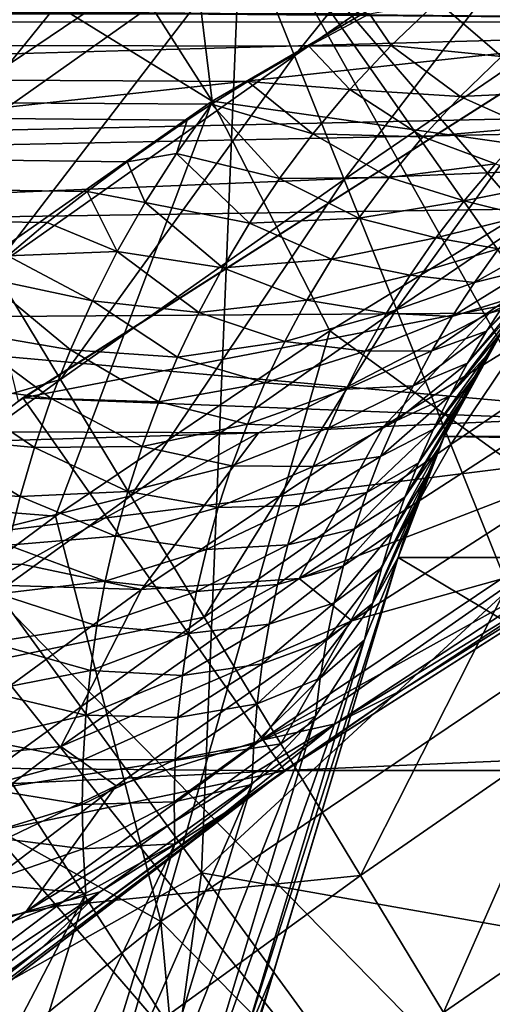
# Model space of a CAD drawing. Header units: metres. Extents: x -37.4 to 37.6, y -35 to 35.
# Tile 221 of 256: x -9.8 to -8.7, y 12.6 to 14.8. Entities that reach past the tile are written whole.
import ezdxf

# ---------------------------------------------------------------- set-up
doc = ezdxf.new("R2010")
doc.units = ezdxf.units.M
doc.layers.add('solid_506616_SW0001', color=7, linetype='CONTINUOUS')

msp = doc.modelspace()

# ---------------------------------------------------------------- linework, layer by layer
at = {"layer": 'solid_506616_SW0001'}
for points in [[(-8.553903, 16.965553, -102.800003), (-11.07969, 19.325901, -102.800003), (-19.325901, 11.07969, -102.800003)], [(-8.508724, 14.717389, -118.800003), (-9.760728, 13.918588, -118.800003), (-11.07969, 19.325901, -118.800003)], [(-7.191699, 15.403867, -118.800003), (-8.508724, 14.717389, -118.800003), (-11.07969, 19.325901, -118.800003)], [(-7.493753, 17.510292, 74.756279), (-9.219512, 16.30098, 74.755966), (-7.791658, 14.329513, 75.34539)], [(-9.961311, 16.179316, -102.800003), (-8.553903, 16.965553, -102.800003), (-19.325901, 11.07969, -102.800003)], [(-10.249531, 16.005404, 20.149742), (-9.561007, 16.425983, 20.149742), (-9.33534, 14.577471, 18.468651)], [(-9.561007, 16.425983, 20.149742), (-8.065548, 15.316598, 18.468651), (-9.33534, 14.577471, 18.468651)], [(-9.219512, 16.30098, 74.755966), (-10.943933, 15.063034, 74.755753), (-9.358871, 12.881983, 75.409752)], [(-7.791658, 14.329513, 75.34539), (-9.219512, 16.30098, 74.755966), (-9.358871, 12.881983, 75.409752)], [(-10.919584, 15.555979, 20.149742), (-10.249531, 16.005404, 20.149742), (-9.33534, 14.577471, 18.468651)], [(-5.498718, 10.666025, 24.77), (-7.940796, 15.74963, 23.259241), (-9.247851, 15.019465, 23.259241)], [(-10.919584, 15.555979, 20.149742), (-9.33534, 14.577471, 18.468651), (-10.537792, 13.733397, 18.468651)], [(-9.154685, 14.677183, 45.928165), (-9.258788, 14.936891, 48.688557), (-8.555697, 15.423383, 48.687847)], [(-9.154685, 14.677183, 45.928165), (-8.555697, 15.423383, 48.687847), (-8.487943, 15.136456, 45.927605)], [(-10.090614, 14.663889, 51.449741), (-10.217805, 14.874429, 54.208549), (-9.452003, 15.419141, 54.207222)], [(-10.090614, 14.663889, 51.449741), (-9.452003, 15.419141, 54.207222), (-9.357877, 15.18419, 51.448643)], [(-9.437248, 15.327662, -3.846846), (-10.703221, 14.472073, -3.846846), (-31.512634, 15.229818, -3.846846)], [(-10.703501, 14.471871, -80.800003), (-9.437032, 15.327772, -80.800003), (-11.29799, 15.275974, -80.800003)], [(-10.703501, 14.471871, -7.3), (-9.437032, 15.327772, -7.3), (-11.29799, 15.275974, -7.3)], [(-9.437032, 15.327772, -14.3), (-10.703501, 14.471871, -14.3), (-11.29799, 15.275974, -14.3)], [(-10.703501, 14.471871, -17.799999), (-9.437032, 15.327772, -17.799999), (-11.29799, 15.275974, -17.799999)], [(-9.437032, 15.327772, -24.799999), (-10.703501, 14.471871, -24.799999), (-11.29799, 15.275974, -24.799999)], [(-10.703501, 14.471871, -28.299999), (-9.437032, 15.327772, -28.299999), (-11.29799, 15.275974, -28.299999)], [(-9.437032, 15.327772, -35.299999), (-10.703501, 14.471871, -35.299999), (-11.29799, 15.275974, -35.299999)], [(-10.703501, 14.471871, -38.799999), (-9.437032, 15.327772, -38.799999), (-11.29799, 15.275974, -38.799999)], [(-9.437032, 15.327772, -45.799999), (-10.703501, 14.471871, -45.799999), (-11.29799, 15.275974, -45.799999)], [(-10.703501, 14.471871, -49.299999), (-9.437032, 15.327772, -49.299999), (-11.29799, 15.275974, -49.299999)], [(-9.437032, 15.327772, -56.299999), (-10.703501, 14.471871, -56.299999), (-11.29799, 15.275974, -56.299999)], [(-10.703501, 14.471871, -59.799999), (-9.437032, 15.327772, -59.799999), (-11.29799, 15.275974, -59.799999)], [(-9.437032, 15.327772, -66.800003), (-10.703501, 14.471871, -66.800003), (-11.29799, 15.275974, -66.800003)], [(-10.703501, 14.471871, -70.300003), (-9.437032, 15.327772, -70.300003), (-11.29799, 15.275974, -70.300003)], [(-9.437032, 15.327772, -77.300003), (-10.703501, 14.471871, -77.300003), (-11.29799, 15.275974, -77.300003)], [(-10.703501, 14.471871, -7.3), (-9.437248, 15.327662, -3.846846), (-9.437032, 15.327772, -7.3)], [(-10.703501, 14.471871, -80.800003), (-9.437032, 15.327772, -77.300003), (-9.437032, 15.327772, -80.800003)], [(-10.703501, 14.471871, -80.800003), (-10.703501, 14.471871, -77.300003), (-9.437032, 15.327772, -77.300003)], [(-10.703501, 14.471871, -17.799999), (-10.703501, 14.471871, -14.3), (-9.437032, 15.327772, -14.3)], [(-10.703501, 14.471871, -17.799999), (-9.437032, 15.327772, -14.3), (-9.437032, 15.327772, -17.799999)], [(-10.703501, 14.471871, -28.299999), (-10.703501, 14.471871, -24.799999), (-9.437032, 15.327772, -24.799999)], [(-10.703501, 14.471871, -28.299999), (-9.437032, 15.327772, -24.799999), (-9.437032, 15.327772, -28.299999)], [(-10.703501, 14.471871, -38.799999), (-10.703501, 14.471871, -35.299999), (-9.437032, 15.327772, -35.299999)], [(-10.703501, 14.471871, -38.799999), (-9.437032, 15.327772, -35.299999), (-9.437032, 15.327772, -38.799999)], [(-10.703501, 14.471871, -49.299999), (-10.703501, 14.471871, -45.799999), (-9.437032, 15.327772, -45.799999)], [(-10.703501, 14.471871, -49.299999), (-9.437032, 15.327772, -45.799999), (-9.437032, 15.327772, -49.299999)], [(-10.703501, 14.471871, -59.799999), (-10.703501, 14.471871, -56.299999), (-9.437032, 15.327772, -56.299999)], [(-10.703501, 14.471871, -59.799999), (-9.437032, 15.327772, -56.299999), (-9.437032, 15.327772, -59.799999)], [(-10.703501, 14.471871, -70.300003), (-10.703501, 14.471871, -66.800003), (-9.437032, 15.327772, -66.800003)], [(-10.703501, 14.471871, -70.300003), (-9.437032, 15.327772, -66.800003), (-9.437032, 15.327772, -70.300003)], [(-10.703501, 14.471871, -7.3), (-10.703221, 14.472073, -3.846846), (-9.437248, 15.327662, -3.846846)], [(-9.33534, 14.577471, 18.468651), (-8.065548, 15.316598, 18.468651), (-8.458475, 14.453117, 19.03763)], [(-5.472742, 15.034891, 5.2), (-11.29814, 15.275865, 5.2), (-12.552989, 14.262619, 5.2)], [(-9.956725, 14.442282, 48.689465), (-10.090614, 14.663889, 51.449741), (-9.357877, 15.18419, 51.448643)], [(-9.956725, 14.442282, 48.689465), (-9.357877, 15.18419, 51.448643), (-9.258788, 14.936891, 48.688557)], [(-9.045512, 14.405003, 43.168671), (-9.154685, 14.677183, 45.928165), (-8.487943, 15.136456, 45.927605)], [(-9.045512, 14.405003, 43.168671), (-8.487943, 15.136456, 45.927605), (-8.416844, 14.835779, 43.168209)], [(-9.358871, 12.881983, 75.409752), (-10.943933, 15.063034, 74.755753), (-11.214288, 11.837148, 75.346458)], [(-6.761745, 14.500956, 5.2), (-5.472742, 15.034891, 5.2), (-12.552989, 14.262619, 5.2)], [(-10.488276, 14.181086, 23.259241), (-9.247851, 15.019465, 23.259241), (-9.759041, 14.937325, 23.18828)], [(-6.48769, 10.095042, 24.77), (-9.247851, 15.019465, 23.259241), (-10.488276, 14.181086, 23.259241)], [(-6, 10.392304, 24.77), (-5.498718, 10.666025, 24.77), (-9.247851, 15.019465, 23.259241)], [(-6.48769, 10.095042, 24.77), (-6, 10.392304, 24.77), (-9.247851, 15.019465, 23.259241)], [(-11.888721, 14.794429, -127.332565), (-7.29294, 14.75095, -127.261223), (-6.836881, 14.925784, -127.552948)], [(-9.816084, 14.209538, 45.928925), (-9.956725, 14.442282, 48.689465), (-9.258788, 14.936891, 48.688557)], [(-9.816084, 14.209538, 45.928925), (-9.258788, 14.936891, 48.688557), (-9.154685, 14.677183, 45.928165)], [(-8.931218, 14.120287, 40.411278), (-9.045512, 14.405003, 43.168671), (-8.416844, 14.835779, 43.168209)], [(-8.931218, 14.120287, 40.411278), (-8.416844, 14.835779, 43.168209), (-8.34235, 14.5213, 40.410881)], [(-8.841055, 14.796461, -145.266312), (-8.942727, 14.699929, -145.430237), (-8.989904, 14.769318, -145.308731)], [(-8.700583, 14.67555, -145.530151), (-8.942727, 14.699929, -145.430237), (-8.841055, 14.796461, -145.266312)], [(-8.599229, 14.762453, -145.367599), (-8.700583, 14.67555, -145.530151), (-8.841055, 14.796461, -145.266312)], [(-12.078427, 14.791615, -127.327927), (-36.375, 14.756353, -127.27005), (-7.29294, 14.75095, -127.261223)], [(-8.989904, 14.769318, -145.308731), (-36.375, 14.75635, -145.329956), (-33.625, 14.791615, -145.272079)], [(-11.888721, 14.794429, -127.332565), (-12.078427, 14.791615, -127.327927), (-7.29294, 14.75095, -127.261223)], [(-8.989904, 14.769318, -145.308731), (-9.123505, 14.698009, -145.424606), (-36.375, 14.75635, -145.329956)], [(-36.375, 14.756353, -127.27005), (-36.375, 13.935053, -126.047958), (-7.29294, 14.75095, -127.261223)], [(-9.697578, 14.31046, -146.021149), (-9.784248, 14.237877, -146.127151), (-36.375, 14.75635, -145.329956)], [(-9.610204, 14.379109, -145.919312), (-9.697578, 14.31046, -146.021149), (-36.375, 14.75635, -145.329956)], [(-9.522358, 14.444195, -145.821304), (-9.610204, 14.379109, -145.919312), (-36.375, 14.75635, -145.329956)], [(-9.39019, 14.535883, -145.680725), (-9.522358, 14.444195, -145.821304), (-36.375, 14.75635, -145.329956)], [(-9.336736, 14.5708, -145.626404), (-9.39019, 14.535883, -145.680725), (-36.375, 14.75635, -145.329956)], [(-9.257171, 14.620405, -145.548447), (-9.336736, 14.5708, -145.626404), (-36.375, 14.75635, -145.329956)], [(-9.123505, 14.698009, -145.424606), (-9.257171, 14.620405, -145.548447), (-36.375, 14.75635, -145.329956)], [(-8.942727, 14.699929, -145.430237), (-9.123505, 14.698009, -145.424606), (-8.989904, 14.769318, -145.308731)], [(-36.375, 13.935053, -126.047958), (-7.759705, 14.558619, -126.954597), (-7.29294, 14.75095, -127.261223)], [(-8.508724, 14.717389, -118.800003), (-9.750841, 13.925555, -115.800003), (-9.760728, 13.918588, -118.800003)], [(-9.750841, 13.925555, -115.800003), (-8.499596, 14.722588, -115.800003), (-6.761913, 14.500858, -115.800003)], [(-8.508724, 14.717389, -118.800003), (-8.499596, 14.722588, -115.800003), (-9.750841, 13.925555, -115.800003)], [(-9.033536, 14.602796, -145.595627), (-9.257171, 14.620405, -145.548447), (-9.123505, 14.698009, -145.424606)], [(-8.942727, 14.699929, -145.430237), (-9.033536, 14.602796, -145.595627), (-9.123505, 14.698009, -145.424606)], [(-8.791454, 14.587666, -145.695023), (-9.033536, 14.602796, -145.595627), (-8.942727, 14.699929, -145.430237)], [(-8.700583, 14.67555, -145.530151), (-8.791454, 14.587666, -145.695023), (-8.942727, 14.699929, -145.430237)], [(-9.668637, 13.965585, 43.169308), (-9.816084, 14.209538, 45.928925), (-9.154685, 14.677183, 45.928165)], [(-9.668637, 13.965585, 43.169308), (-9.154685, 14.677183, 45.928165), (-9.045512, 14.405003, 43.168671)], [(-8.556064, 14.598788, -145.807693), (-8.791454, 14.587666, -145.695023), (-8.700583, 14.67555, -145.530151)], [(-9.11489, 14.505266, -145.761948), (-9.336736, 14.5708, -145.626404), (-9.257171, 14.620405, -145.548447)], [(-9.033536, 14.602796, -145.595627), (-9.11489, 14.505266, -145.761948), (-9.257171, 14.620405, -145.548447)], [(-8.873148, 14.499081, -145.861603), (-9.11489, 14.505266, -145.761948), (-9.033536, 14.602796, -145.595627)], [(-8.791454, 14.587666, -145.695023), (-8.873148, 14.499081, -145.861603), (-9.033536, 14.602796, -145.595627)], [(-8.638756, 14.519676, -145.973755), (-8.873148, 14.499081, -145.861603), (-8.791454, 14.587666, -145.695023)], [(-8.556064, 14.598788, -145.807693), (-8.638756, 14.519676, -145.973755), (-8.791454, 14.587666, -145.695023)], [(-36.375, 13.935053, -126.047958), (-7.84606, 14.521481, -126.896988), (-7.759705, 14.558619, -126.954597)], [(-10.537792, 13.733397, 18.468651), (-9.33534, 14.577471, 18.468651), (-9.67925, 13.665669, 19.03763)], [(-9.33534, 14.577471, 18.468651), (-9.077405, 14.072638, 19.03763), (-9.67925, 13.665669, 19.03763)], [(-9.414083, 14.46245, -145.795609), (-9.39019, 14.535883, -145.680725), (-9.336736, 14.5708, -145.626404)], [(-9.187919, 14.407461, -145.928772), (-9.414083, 14.46245, -145.795609), (-9.336736, 14.5708, -145.626404)], [(-9.11489, 14.505266, -145.761948), (-9.187919, 14.407461, -145.928772), (-9.336736, 14.5708, -145.626404)], [(-9.33534, 14.577471, 18.468651), (-8.458475, 14.453117, 19.03763), (-9.077405, 14.072638, 19.03763)], [(-36.375, 13.935053, -126.047958), (-8.237499, 14.346546, -126.632187), (-7.84606, 14.521481, -126.896988)], [(-9.414083, 14.46245, -145.795609), (-9.522358, 14.444195, -145.821304), (-9.39019, 14.535883, -145.680725)], [(-8.81175, 13.822983, 37.657162), (-8.931218, 14.120287, 40.411278), (-8.34235, 14.5213, 40.410881)], [(-8.638756, 14.519676, -145.973755), (-8.713869, 14.439618, -146.141785), (-8.873148, 14.499081, -145.861603)], [(-8.81175, 13.822983, 37.657162), (-8.34235, 14.5213, 40.410881), (-8.26441, 14.192974, 37.656815)], [(-7.999619, 13.856553, 5.2), (-6.761745, 14.500956, 5.2), (-12.552989, 14.262619, 5.2)], [(-9.750841, 13.925555, -115.800003), (-6.761913, 14.500858, -115.800003), (-7.999762, 13.856497, -115.800003)], [(-8.946841, 14.40993, -146.029312), (-9.187919, 14.407461, -145.928772), (-9.11489, 14.505266, -145.761948)], [(-8.873148, 14.499081, -145.861603), (-8.946841, 14.40993, -146.029312), (-9.11489, 14.505266, -145.761948)], [(-8.713869, 14.439618, -146.141785), (-8.946841, 14.40993, -146.029312), (-8.873148, 14.499081, -145.861603)], [(-9.414083, 14.46245, -145.795609), (-9.482702, 14.354609, -145.964005), (-9.522358, 14.444195, -145.821304)], [(-9.253416, 14.3095, -146.095917), (-9.482702, 14.354609, -145.964005), (-9.414083, 14.46245, -145.795609)], [(-9.187919, 14.407461, -145.928772), (-9.253416, 14.3095, -146.095917), (-9.414083, 14.46245, -145.795609)], [(-8.330936, 13.5303, 18.299055), (-9.077405, 14.072638, 19.03763), (-8.458475, 14.453117, 19.03763)], [(-9.482702, 14.354609, -145.964005), (-9.610204, 14.379109, -145.919312), (-9.522358, 14.444195, -145.821304)], [(-8.713869, 14.439618, -146.141785), (-8.782234, 14.358743, -146.311264), (-8.946841, 14.40993, -146.029312)], [(-8.587951, 14.396964, -146.497437), (-8.782234, 14.358743, -146.311264), (-8.713869, 14.439618, -146.141785)], [(-9.013336, 14.320343, -146.19783), (-9.253416, 14.3095, -146.095917), (-9.187919, 14.407461, -145.928772)], [(-8.946841, 14.40993, -146.029312), (-9.013336, 14.320343, -146.19783), (-9.187919, 14.407461, -145.928772)], [(-8.782234, 14.358743, -146.311264), (-9.013336, 14.320343, -146.19783), (-8.946841, 14.40993, -146.029312)], [(-9.514333, 13.710355, 40.411808), (-9.668637, 13.965585, 43.169308), (-9.045512, 14.405003, 43.168671)], [(-9.514333, 13.710355, 40.411808), (-9.045512, 14.405003, 43.168671), (-8.931218, 14.120287, 40.411278)], [(-8.649934, 14.325323, -146.665451), (-8.782234, 14.358743, -146.311264), (-8.587951, 14.396964, -146.497437)], [(-9.543878, 14.24681, -146.132187), (-9.697578, 14.31046, -146.021149), (-9.610204, 14.379109, -145.919312)], [(-9.482702, 14.354609, -145.964005), (-9.543878, 14.24681, -146.132187), (-9.610204, 14.379109, -145.919312)], [(-36.375, 13.935053, -126.047958), (-8.727016, 14.111446, -126.292152), (-8.237499, 14.346546, -126.632187)], [(-9.312125, 14.21142, -146.263168), (-9.543878, 14.24681, -146.132187), (-9.482702, 14.354609, -145.964005)], [(-9.253416, 14.3095, -146.095917), (-9.312125, 14.21142, -146.263168), (-9.482702, 14.354609, -145.964005)], [(-8.782234, 14.358743, -146.311264), (-8.844471, 14.27715, -146.481888), (-9.013336, 14.320343, -146.19783)], [(-8.649934, 14.325323, -146.665451), (-8.844471, 14.27715, -146.481888), (-8.782234, 14.358743, -146.311264)], [(-8.411937, 14.201392, -126.416656), (-8.237499, 14.346546, -126.632187), (-8.727016, 14.111446, -126.292152)], [(-6.35379, 12.350456, 75.850883), (-7.791658, 14.329513, 75.34539), (-9.358871, 12.881983, 75.409752)], [(-9.013336, 14.320343, -146.19783), (-9.073321, 14.230392, -146.366928), (-9.253416, 14.3095, -146.095917)], [(-8.844471, 14.27715, -146.481888), (-9.073321, 14.230392, -146.366928), (-9.013336, 14.320343, -146.19783)], [(-8.707193, 14.252643, -146.834686), (-8.844471, 14.27715, -146.481888), (-8.649934, 14.325323, -146.665451)], [(-9.543878, 14.24681, -146.132187), (-9.784248, 14.237877, -146.127151), (-9.697578, 14.31046, -146.021149)], [(-9.073321, 14.230392, -146.366928), (-9.312125, 14.21142, -146.263168), (-9.253416, 14.3095, -146.095917)], [(-8.844471, 14.27715, -146.481888), (-8.901161, 14.194881, -146.653305), (-9.073321, 14.230392, -146.366928)], [(-8.707193, 14.252643, -146.834686), (-8.901161, 14.194881, -146.653305), (-8.844471, 14.27715, -146.481888)], [(-7.999619, 13.856553, 5.2), (-12.552989, 14.262619, 5.2), (-13.717233, 13.146718, 5.2)], [(-8.760058, 14.178967, -147.004837), (-8.587819, 14.275925, -147.191376), (-8.639647, 14.209344, -147.360718)], [(-8.760058, 14.178967, -147.004837), (-8.707193, 14.252643, -146.834686), (-8.587819, 14.275925, -147.191376)], [(-9.598281, 14.13906, -146.300003), (-9.838759, 14.189616, -146.196701), (-9.784248, 14.237877, -146.127151)], [(-9.543878, 14.24681, -146.132187), (-9.598281, 14.13906, -146.300003), (-9.784248, 14.237877, -146.127151)], [(-9.36466, 14.113233, -146.430328), (-9.598281, 14.13906, -146.300003), (-9.543878, 14.24681, -146.132187)], [(-9.312125, 14.21142, -146.263168), (-9.36466, 14.113233, -146.430328), (-9.543878, 14.24681, -146.132187)], [(-8.760058, 14.178967, -147.004837), (-8.901161, 14.194881, -146.653305), (-8.707193, 14.252643, -146.834686)], [(-8.733315, 14.072204, -147.701569), (-8.574618, 14.248211, -147.804428), (-8.6191, 14.190392, -147.958527)], [(-8.733315, 14.072204, -147.701569), (-8.688105, 14.141429, -147.530853), (-8.574618, 14.248211, -147.804428)], [(-9.073321, 14.230392, -146.366928), (-9.127422, 14.140091, -146.536316), (-9.312125, 14.21142, -146.263168)], [(-8.901161, 14.194881, -146.653305), (-9.127422, 14.140091, -146.536316), (-9.073321, 14.230392, -146.366928)], [(-10.471648, 13.733333, 45.928936), (-9.816084, 14.209538, 45.928925), (-9.668637, 13.965585, 43.169308)], [(-9.127422, 14.140091, -146.536316), (-9.36466, 14.113233, -146.430328), (-9.312125, 14.21142, -146.263168)], [(-8.901161, 14.194881, -146.653305), (-8.952734, 14.111974, -146.825256), (-9.127422, 14.140091, -146.536316)], [(-8.411937, 14.201392, -126.416656), (-8.727016, 14.111446, -126.292152), (-8.959312, 13.862712, -125.936813)], [(-8.411937, 14.201392, -126.416656), (-8.959312, 13.862712, -125.936813), (-8.605335, 13.87795, -125.887291)], [(-8.760058, 14.178967, -147.004837), (-8.952734, 14.111974, -146.825256), (-8.901161, 14.194881, -146.653305)], [(-8.687062, 13.513038, 34.907494), (-8.81175, 13.822983, 37.657162), (-8.26441, 14.192974, 37.656815)], [(-8.808772, 14.104332, -147.175705), (-8.639647, 14.209344, -147.360718), (-8.688105, 14.141429, -147.530853)], [(-8.808772, 14.104332, -147.175705), (-8.760058, 14.178967, -147.004837), (-8.639647, 14.209344, -147.360718)], [(-8.775347, 14.001693, -147.872681), (-8.6191, 14.190392, -147.958527), (-8.662736, 14.129101, -148.118515)], [(-8.775347, 14.001693, -147.872681), (-8.733315, 14.072204, -147.701569), (-8.6191, 14.190392, -147.958527)], [(-7.417908, 9.432637, 24.77), (-10.488276, 14.181086, 23.259241), (-11.653131, 13.24053, 23.259241)], [(-6.960683, 9.774912, 24.77), (-6.48769, 10.095042, 24.77), (-10.488276, 14.181086, 23.259241)], [(-7.417908, 9.432637, 24.77), (-6.960683, 9.774912, 24.77), (-10.488276, 14.181086, 23.259241)], [(-9.646371, 14.031409, -146.467377), (-9.889036, 14.072711, -146.364075), (-9.838759, 14.189616, -146.196701)], [(-9.598281, 14.13906, -146.300003), (-9.646371, 14.031409, -146.467377), (-9.838759, 14.189616, -146.196701)], [(-8.808772, 14.104332, -147.175705), (-8.952734, 14.111974, -146.825256), (-8.760058, 14.178967, -147.004837)], [(-9.411436, 14.014983, -146.597305), (-9.646371, 14.031409, -146.467377), (-9.598281, 14.13906, -146.300003)], [(-9.36466, 14.113233, -146.430328), (-9.411436, 14.014983, -146.597305), (-9.598281, 14.13906, -146.300003)], [(-9.127422, 14.140091, -146.536316), (-9.176056, 14.049483, -146.705841), (-9.36466, 14.113233, -146.430328)], [(-8.952734, 14.111974, -146.825256), (-9.176056, 14.049483, -146.705841), (-9.127422, 14.140091, -146.536316)], [(-8.853565, 14.028762, -147.347031), (-8.688105, 14.141429, -147.530853), (-8.733315, 14.072204, -147.701569)], [(-8.853565, 14.028762, -147.347031), (-8.808772, 14.104332, -147.175705), (-8.688105, 14.141429, -147.530853)], [(-8.814262, 13.929917, -148.044022), (-8.662736, 14.129101, -148.118515), (-8.705338, 14.064141, -148.284531)], [(-8.814262, 13.929917, -148.044022), (-8.775347, 14.001693, -147.872681), (-8.662736, 14.129101, -148.118515)], [(-36.375, 13.935053, -126.047958), (-9.23417, 13.848979, -125.931984), (-8.727016, 14.111446, -126.292152)], [(-9.353122, 13.443785, 37.657597), (-9.514333, 13.710355, 40.411808), (-8.931218, 14.120287, 40.411278)], [(-9.176056, 14.049483, -146.705841), (-9.411436, 14.014983, -146.597305), (-9.36466, 14.113233, -146.430328)], [(-9.353122, 13.443785, 37.657597), (-8.931218, 14.120287, 40.411278), (-8.81175, 13.822983, 37.657162)], [(-8.959312, 13.862712, -125.936813), (-8.727016, 14.111446, -126.292152), (-9.23417, 13.848979, -125.931984)], [(-8.952734, 14.111974, -146.825256), (-8.999502, 14.028467, -146.997574), (-9.176056, 14.049483, -146.705841)], [(-8.808772, 14.104332, -147.175705), (-8.999502, 14.028467, -146.997574), (-8.952734, 14.111974, -146.825256)], [(-8.853565, 14.028762, -147.347031), (-8.999502, 14.028467, -146.997574), (-8.808772, 14.104332, -147.175705)], [(-8.689415, 14.088988, -156.300003), (8.826604, 13.840782, -156.300003), (-8.826604, 13.840782, -156.300003)], [(-8.705338, 14.064141, -148.284531), (-8.689415, 14.088988, -156.300003), (-8.826604, 13.840782, -156.300003)], [(-9.688575, 13.923867, -146.634247), (-9.932663, 13.956347, -146.530273), (-9.889036, 14.072711, -146.364075)], [(-9.646371, 14.031409, -146.467377), (-9.688575, 13.923867, -146.634247), (-9.889036, 14.072711, -146.364075)], [(-9.448374, 12.775044, 18.299055), (-9.67925, 13.665669, 19.03763), (-9.077405, 14.072638, 19.03763)], [(-8.330936, 13.5303, 18.299055), (-9.448374, 12.775044, 18.299055), (-9.077405, 14.072638, 19.03763)], [(-8.89462, 13.952271, -147.518646), (-8.733315, 14.072204, -147.701569), (-8.775347, 14.001693, -147.872681)], [(-8.89462, 13.952271, -147.518646), (-8.853565, 14.028762, -147.347031), (-8.733315, 14.072204, -147.701569)], [(-8.733224, 14.018418, -148.398941), (-8.705338, 14.064141, -148.284531), (-8.826604, 13.840782, -156.300003)], [(-8.814262, 13.929917, -148.044022), (-8.705338, 14.064141, -148.284531), (-8.733224, 14.018418, -148.398941)], [(-9.176056, 14.049483, -146.705841), (-9.219576, 13.958599, -146.875366), (-9.411436, 14.014983, -146.597305)], [(-8.999502, 14.028467, -146.997574), (-9.219576, 13.958599, -146.875366), (-9.176056, 14.049483, -146.705841)], [(-9.452834, 13.916688, -146.763992), (-9.688575, 13.923867, -146.634247), (-9.646371, 14.031409, -146.467377)], [(-9.411436, 14.014983, -146.597305), (-9.452834, 13.916688, -146.763992), (-9.646371, 14.031409, -146.467377)], [(-8.999502, 14.028467, -146.997574), (-9.041769, 13.944374, -147.170059), (-9.219576, 13.958599, -146.875366)], [(-8.853565, 14.028762, -147.347031), (-9.041769, 13.944374, -147.170059), (-8.999502, 14.028467, -146.997574)], [(-8.89462, 13.952271, -147.518646), (-9.041769, 13.944374, -147.170059), (-8.853565, 14.028762, -147.347031)], [(-8.850121, 13.856895, -148.215424), (-8.733224, 14.018418, -148.398941), (-8.760525, 13.970798, -148.516281)], [(-8.850121, 13.856895, -148.215424), (-8.814262, 13.929917, -148.044022), (-8.733224, 14.018418, -148.398941)], [(-8.760525, 13.970798, -148.516281), (-8.733224, 14.018418, -148.398941), (-8.826604, 13.840782, -156.300003)], [(-9.219576, 13.958599, -146.875366), (-9.452834, 13.916688, -146.763992), (-9.411436, 14.014983, -146.597305)], [(-8.932047, 13.874891, -147.690399), (-8.775347, 14.001693, -147.872681), (-8.814262, 13.929917, -148.044022)], [(-8.932047, 13.874891, -147.690399), (-8.89462, 13.952271, -147.518646), (-8.775347, 14.001693, -147.872681)], [(-10.285723, 13.51734, 43.169319), (-10.471648, 13.733333, 45.928936), (-9.668637, 13.965585, 43.169308)], [(-10.285723, 13.51734, 43.169319), (-9.668637, 13.965585, 43.169308), (-9.514333, 13.710355, 40.411808)], [(-9.725283, 13.816421, -146.800461), (-9.970403, 13.840166, -146.695663), (-9.932663, 13.956347, -146.530273)], [(-9.688575, 13.923867, -146.634247), (-9.725283, 13.816421, -146.800461), (-9.932663, 13.956347, -146.530273)], [(-9.219576, 13.958599, -146.875366), (-9.258316, 13.867435, -147.044724), (-9.452834, 13.916688, -146.763992)], [(-9.041769, 13.944374, -147.170059), (-9.258316, 13.867435, -147.044724), (-9.219576, 13.958599, -146.875366)], [(-8.89462, 13.952271, -147.518646), (-9.07977, 13.859705, -147.342545), (-9.041769, 13.944374, -147.170059)], [(-8.932047, 13.874891, -147.690399), (-9.07977, 13.859705, -147.342545), (-8.89462, 13.952271, -147.518646)], [(-8.882942, 13.782643, -148.386719), (-8.760525, 13.970798, -148.516281), (-8.787091, 13.921322, -148.636475)], [(-8.882942, 13.782643, -148.386719), (-8.850121, 13.856895, -148.215424), (-8.760525, 13.970798, -148.516281)], [(-8.787091, 13.921322, -148.636475), (-8.760525, 13.970798, -148.516281), (-8.826604, 13.840782, -156.300003)], [(-36.375, 13.935053, -126.047958), (-36.375, 13.012806, -124.900139), (-9.23417, 13.848979, -125.931984)], [(-9.041769, 13.944374, -147.170059), (-9.07977, 13.859705, -147.342545), (-9.258316, 13.867435, -147.044724)], [(-10.927247, 13.022878, -115.800003), (-9.750841, 13.925555, -115.800003), (-9.176976, 13.106591, -115.800003)], [(-9.760728, 13.918588, -118.800003), (-9.750841, 13.925555, -115.800003), (-10.927247, 13.022878, -115.800003)], [(-9.750841, 13.925555, -115.800003), (-7.999762, 13.856497, -115.800003), (-9.176976, 13.106591, -115.800003)], [(-9.489205, 13.818336, -146.930252), (-9.725283, 13.816421, -146.800461), (-9.688575, 13.923867, -146.634247)], [(-9.452834, 13.916688, -146.763992), (-9.489205, 13.818336, -146.930252), (-9.688575, 13.923867, -146.634247)], [(-9.258316, 13.867435, -147.044724), (-9.489205, 13.818336, -146.930252), (-9.452834, 13.916688, -146.763992)], [(-8.965948, 13.79664, -147.862122), (-8.814262, 13.929917, -148.044022), (-8.850121, 13.856895, -148.215424)], [(-8.965948, 13.79664, -147.862122), (-8.932047, 13.874891, -147.690399), (-8.814262, 13.929917, -148.044022)], [(-8.91272, 13.707182, -148.5578), (-8.787091, 13.921322, -148.636475), (-8.812947, 13.869694, -148.759766)], [(-8.91272, 13.707182, -148.5578), (-8.882942, 13.782643, -148.386719), (-8.787091, 13.921322, -148.636475)], [(-8.812947, 13.869694, -148.759766), (-8.787091, 13.921322, -148.636475), (-8.826604, 13.840782, -156.300003)], [(-9.258316, 13.867435, -147.044724), (-9.292517, 13.776006, -147.213806), (-9.489205, 13.818336, -146.930252)], [(-9.07977, 13.859705, -147.342545), (-9.292517, 13.776006, -147.213806), (-9.258316, 13.867435, -147.044724)], [(-8.605335, 13.87795, -125.887291), (-9.144269, 13.528931, -125.402344), (-8.497621, 13.778063, -125.606262)], [(-8.959312, 13.862712, -125.936813), (-9.144269, 13.528931, -125.402344), (-8.605335, 13.87795, -125.887291)], [(-8.932047, 13.874891, -147.690399), (-9.11366, 13.774492, -147.514893), (-9.07977, 13.859705, -147.342545)], [(-8.965948, 13.79664, -147.862122), (-9.11366, 13.774492, -147.514893), (-8.932047, 13.874891, -147.690399)], [(-8.91272, 13.707182, -148.5578), (-8.812947, 13.869694, -148.759766), (-8.838079, 13.815605, -148.886368)], [(-8.838079, 13.815605, -148.886368), (-8.812947, 13.869694, -148.759766), (-8.826604, 13.840782, -156.300003)], [(-36.375, 13.012806, -124.900139), (-9.753448, 13.560369, -125.557266), (-9.23417, 13.848979, -125.931984)], [(-9.177262, 13.106404, 5.2), (-7.999619, 13.856553, 5.2), (-13.717233, 13.146718, 5.2)], [(-9.490491, 13.504587, -125.458115), (-9.23417, 13.848979, -125.931984), (-9.753448, 13.560369, -125.557266)], [(-8.959312, 13.862712, -125.936813), (-9.23417, 13.848979, -125.931984), (-9.490491, 13.504587, -125.458115)], [(-8.959312, 13.862712, -125.936813), (-9.490491, 13.504587, -125.458115), (-9.144269, 13.528931, -125.402344)], [(-9.07977, 13.859705, -147.342545), (-9.11366, 13.774492, -147.514893), (-9.292517, 13.776006, -147.213806)], [(-7.999762, 13.856497, -3.596469), (-7.999619, 13.856553, 5.2), (-9.177262, 13.106404, 5.2)], [(-9.176976, 13.106591, -3.596469), (-7.999762, 13.856497, -3.596469), (-9.177262, 13.106404, 5.2)], [(-8.91922, 13.283355, -124.085228), (-9.176976, 13.106591, -115.800003), (-7.999762, 13.856497, -115.800003)], [(-9.176976, 13.106591, -3.596469), (9.176976, 13.106591, -3.596469), (7.999762, 13.856497, -3.596469)], [(-9.176976, 13.106591, -3.596469), (7.999762, 13.856497, -3.596469), (-7.999762, 13.856497, -3.596469)], [(-8.996419, 13.717535, -148.033661), (-8.850121, 13.856895, -148.215424), (-8.882942, 13.782643, -148.386719)], [(-8.996419, 13.717535, -148.033661), (-8.965948, 13.79664, -147.862122), (-8.850121, 13.856895, -148.215424)], [(-8.539342, 13.530692, -124.434395), (-8.91922, 13.283355, -124.085228), (-7.999762, 13.856497, -115.800003)], [(-9.756753, 13.709096, -146.965988), (-10.002528, 13.724201, -146.860199), (-9.970403, 13.840166, -146.695663)], [(-9.725283, 13.816421, -146.800461), (-9.756753, 13.709096, -146.965988), (-9.970403, 13.840166, -146.695663)], [(-9.184958, 13.165816, 34.907841), (-9.353122, 13.443785, 37.657597), (-8.81175, 13.822983, 37.657162)], [(-9.184958, 13.165816, 34.907841), (-8.81175, 13.822983, 37.657162), (-8.687062, 13.513038, 34.907494)], [(-8.826604, 13.840782, -156.300003), (8.927591, 13.574696, -156.300003), (-8.927591, 13.574696, -156.300003)], [(-8.838079, 13.815605, -148.886368), (-8.826604, 13.840782, -156.300003), (-8.927591, 13.574696, -156.300003)], [(-8.826604, 13.840782, -156.300003), (8.826604, 13.840782, -156.300003), (8.927591, 13.574696, -156.300003)], [(-9.520784, 13.719951, -147.095993), (-9.756753, 13.709096, -146.965988), (-9.725283, 13.816421, -146.800461)], [(-9.489205, 13.818336, -146.930252), (-9.520784, 13.719951, -147.095993), (-9.725283, 13.816421, -146.800461)], [(-9.292517, 13.776006, -147.213806), (-9.520784, 13.719951, -147.095993), (-9.489205, 13.818336, -146.930252)], [(-8.93945, 13.630525, -148.728546), (-8.838079, 13.815605, -148.886368), (-8.862329, 13.758982, -149.016342)], [(-8.93945, 13.630525, -148.728546), (-8.91272, 13.707182, -148.5578), (-8.838079, 13.815605, -148.886368)], [(-8.862329, 13.758982, -149.016342), (-8.838079, 13.815605, -148.886368), (-8.927591, 13.574696, -156.300003)], [(-8.965948, 13.79664, -147.862122), (-9.143577, 13.688758, -147.686981), (-9.11366, 13.774492, -147.514893)], [(-8.996419, 13.717535, -148.033661), (-9.143577, 13.688758, -147.686981), (-8.965948, 13.79664, -147.862122)], [(-9.023508, 13.637595, -148.20488), (-8.882942, 13.782643, -148.386719), (-8.91272, 13.707182, -148.5578)], [(-9.023508, 13.637595, -148.20488), (-8.996419, 13.717535, -148.033661), (-8.882942, 13.782643, -148.386719)], [(-9.292517, 13.776006, -147.213806), (-9.32235, 13.684345, -147.382507), (-9.520784, 13.719951, -147.095993)], [(-9.11366, 13.774492, -147.514893), (-9.32235, 13.684345, -147.382507), (-9.292517, 13.776006, -147.213806)], [(-9.11366, 13.774492, -147.514893), (-9.143577, 13.688758, -147.686981), (-9.32235, 13.684345, -147.382507)], [(-9.144269, 13.528931, -125.402344), (-9.029108, 13.435762, -125.124573), (-8.497621, 13.778063, -125.606262)], [(-8.497621, 13.778063, -125.606262), (-9.029108, 13.435762, -125.124573), (-8.702111, 13.526876, -125.03717)], [(-8.963127, 13.55269, -148.898804), (-8.862329, 13.758982, -149.016342), (-8.885454, 13.699956, -149.149551)], [(-8.963127, 13.55269, -148.898804), (-8.93945, 13.630525, -148.728546), (-8.862329, 13.758982, -149.016342)], [(-8.885454, 13.699956, -149.149551), (-8.862329, 13.758982, -149.016342), (-8.927591, 13.574696, -156.300003)], [(-10.537792, 13.733397, 18.468651), (-9.67925, 13.665669, 19.03763), (-10.262877, 13.232981, 19.03763)], [(-9.756753, 13.709096, -146.965988), (-9.783198, 13.601926, -147.130768), (-10.002528, 13.724201, -146.860199)], [(-9.520784, 13.719951, -147.095993), (-9.547759, 13.621564, -147.261169), (-9.756753, 13.709096, -146.965988)], [(-9.32235, 13.684345, -147.382507), (-9.547759, 13.621564, -147.261169), (-9.520784, 13.719951, -147.095993)], [(-8.996419, 13.717535, -148.033661), (-9.169653, 13.602513, -147.858673), (-9.143577, 13.688758, -147.686981)], [(-9.023508, 13.637595, -148.20488), (-9.169653, 13.602513, -147.858673), (-8.996419, 13.717535, -148.033661)], [(-10.091205, 13.291331, 40.411816), (-10.285723, 13.51734, 43.169319), (-9.514333, 13.710355, 40.411808)], [(-10.091205, 13.291331, 40.411816), (-9.514333, 13.710355, 40.411808), (-9.353122, 13.443785, 37.657597)], [(-9.547759, 13.621564, -147.261169), (-9.783198, 13.601926, -147.130768), (-9.756753, 13.709096, -146.965988)], [(-9.047236, 13.556848, -148.375687), (-8.91272, 13.707182, -148.5578), (-8.93945, 13.630525, -148.728546)], [(-9.047236, 13.556848, -148.375687), (-9.023508, 13.637595, -148.20488), (-8.91272, 13.707182, -148.5578)], [(-8.983712, 13.473711, -149.068451), (-8.885454, 13.699956, -149.149551), (-8.907271, 13.638525, -149.286026)], [(-8.983712, 13.473711, -149.068451), (-8.963127, 13.55269, -148.898804), (-8.885454, 13.699956, -149.149551)], [(-8.907271, 13.638525, -149.286026), (-8.885454, 13.699956, -149.149551), (-8.927591, 13.574696, -156.300003)], [(-9.32235, 13.684345, -147.382507), (-9.347978, 13.592471, -147.550705), (-9.547759, 13.621564, -147.261169)], [(-9.143577, 13.688758, -147.686981), (-9.347978, 13.592471, -147.550705), (-9.32235, 13.684345, -147.382507)], [(-9.143577, 13.688758, -147.686981), (-9.169653, 13.602513, -147.858673), (-9.347978, 13.592471, -147.550705)], [(-9.448374, 12.775044, 18.299055), (-10.262877, 13.232981, 19.03763), (-9.67925, 13.665669, 19.03763)], [(-9.023508, 13.637595, -148.20488), (-9.191965, 13.515784, -148.029816), (-9.169653, 13.602513, -147.858673)], [(-9.047236, 13.556848, -148.375687), (-9.191965, 13.515784, -148.029816), (-9.023508, 13.637595, -148.20488)], [(-9.067624, 13.475315, -148.545944), (-8.93945, 13.630525, -148.728546), (-8.963127, 13.55269, -148.898804)], [(-9.067624, 13.475315, -148.545944), (-9.047236, 13.556848, -148.375687), (-8.93945, 13.630525, -148.728546)], [(-8.983712, 13.473711, -149.068451), (-8.907271, 13.638525, -149.286026), (-8.927591, 13.574696, -149.42572)], [(-8.907271, 13.638525, -149.286026), (-8.927591, 13.574696, -156.300003), (-8.927591, 13.574696, -152.862854)], [(-8.907271, 13.638525, -149.286026), (-8.927591, 13.574696, -152.862854), (-8.927591, 13.574696, -149.42572)], [(-9.547759, 13.621564, -147.261169), (-9.57031, 13.523189, -147.425659), (-9.783198, 13.601926, -147.130768)], [(-9.347978, 13.592471, -147.550705), (-9.57031, 13.523189, -147.425659), (-9.547759, 13.621564, -147.261169)], [(-9.57031, 13.523189, -147.425659), (-9.804821, 13.494925, -147.294693), (-9.783198, 13.601926, -147.130768)], [(-9.347978, 13.592471, -147.550705), (-9.36955, 13.500392, -147.718307), (-9.57031, 13.523189, -147.425659)], [(-9.169653, 13.602513, -147.858673), (-9.36955, 13.500392, -147.718307), (-9.347978, 13.592471, -147.550705)], [(-9.169653, 13.602513, -147.858673), (-9.191965, 13.515784, -148.029816), (-9.36955, 13.500392, -147.718307)], [(-12.827591, 0.574696, -156.300003), (-8.927591, 13.574696, -152.862854), (-8.927591, 13.574696, -156.300003)], [(12.827591, 0.574696, -156.300003), (-12.827591, 0.574696, -156.300003), (-8.927591, 13.574696, -156.300003)], [(-12.827591, 0.574696, -156.300003), (-11.198238, 6.005872, -154.443466), (-8.927591, 13.574696, -152.862854)], [(-11.198238, 6.005872, -154.443466), (-10.817195, 7.276018, -153.931152), (-8.927591, 13.574696, -152.862854)], [(-10.817195, 7.276018, -153.931152), (-10.813136, 7.289546, -153.925125), (-8.927591, 13.574696, -152.862854)], [(-10.813136, 7.289546, -153.925125), (-10.441327, 8.52891, -153.318039), (-8.927591, 13.574696, -152.862854)], [(-10.441327, 8.52891, -153.318039), (-10.111385, 9.628716, -152.682266), (-8.927591, 13.574696, -152.862854)], [(-10.111385, 9.628716, -152.682266), (-10.025531, 9.914898, -152.500565), (-8.927591, 13.574696, -152.862854)], [(-10.025531, 9.914898, -152.500565), (-9.792871, 10.690432, -151.971161), (-8.927591, 13.574696, -152.862854)], [(-9.792871, 10.690432, -151.971161), (-9.632805, 11.223985, -151.573547), (-8.927591, 13.574696, -152.862854)], [(-9.632805, 11.223985, -151.573547), (-9.48839, 11.705368, -151.18924), (-8.927591, 13.574696, -152.862854)], [(-9.48839, 11.705368, -151.18924), (-9.26598, 12.446733, -150.545425), (-8.927591, 13.574696, -152.862854)], [(-9.270279, 12.497759, -150.137146), (-8.927591, 13.574696, -149.42572), (-9.199442, 12.668527, -150.339554)], [(-9.001144, 13.393637, -149.237305), (-8.927591, 13.574696, -149.42572), (-9.270279, 12.497759, -150.137146)], [(-9.26598, 12.446733, -150.545425), (-9.199442, 12.668527, -150.339554), (-8.927591, 13.574696, -152.862854)], [(-9.199442, 12.668527, -150.339554), (-8.927591, 13.574696, -149.42572), (-8.927591, 13.574696, -152.862854)], [(-8.983712, 13.473711, -149.068451), (-8.927591, 13.574696, -149.42572), (-9.001144, 13.393637, -149.237305)], [(12.827591, 0.574696, -156.300003), (-8.927591, 13.574696, -156.300003), (8.927591, 13.574696, -156.300003)], [(-36.375, 13.012806, -124.900139), (-9.832348, 13.514622, -125.499771), (-9.753448, 13.560369, -125.557266)], [(-9.490491, 13.504587, -125.458115), (-9.753448, 13.560369, -125.557266), (-9.832348, 13.514622, -125.499771)], [(-8.535923, 13.557866, -124.806923), (-8.702111, 13.526876, -125.03717), (-9.229714, 13.172503, -124.550591)], [(-9.065294, 13.209767, -124.32), (-8.535923, 13.557866, -124.806923), (-9.229714, 13.172503, -124.550591)], [(-9.047236, 13.556848, -148.375687), (-9.210559, 13.428606, -148.200348), (-9.191965, 13.515784, -148.029816)], [(-9.067624, 13.475315, -148.545944), (-9.210559, 13.428606, -148.200348), (-9.047236, 13.556848, -148.375687)], [(-9.084689, 13.393018, -148.71553), (-8.963127, 13.55269, -148.898804), (-8.983712, 13.473711, -149.068451)], [(-9.084689, 13.393018, -148.71553), (-9.067624, 13.475315, -148.545944), (-8.963127, 13.55269, -148.898804)], [(-9.065294, 13.209767, -124.32), (-8.539342, 13.530692, -124.434395), (-8.535923, 13.557866, -124.806923)], [(-9.57031, 13.523189, -147.425659), (-9.588594, 13.424835, -147.589371), (-9.804821, 13.494925, -147.294693)], [(-9.144269, 13.528931, -125.402344), (-9.667874, 13.159753, -124.919441), (-9.029108, 13.435762, -125.124573)], [(-9.490491, 13.504587, -125.458115), (-9.667874, 13.159753, -124.919441), (-9.144269, 13.528931, -125.402344)], [(-9.36955, 13.500392, -147.718307), (-9.588594, 13.424835, -147.589371), (-9.57031, 13.523189, -147.425659)], [(-8.330936, 13.5303, 18.299055), (-8.816779, 12.135255, 17.6), (-9.448374, 12.775044, 18.299055)], [(-9.029108, 13.435762, -125.124573), (-9.229714, 13.172503, -124.550591), (-8.702111, 13.526876, -125.03717)], [(-9.065294, 13.209767, -124.32), (-8.91922, 13.283355, -124.085228), (-8.539342, 13.530692, -124.434395)], [(-8.330936, 13.5303, 18.299055), (-8.263454, 12.518599, 17.6), (-8.816779, 12.135255, 17.6)], [(-9.490491, 13.504587, -125.458115), (-9.832348, 13.514622, -125.499771), (-10.006141, 13.126897, -124.982208)], [(-9.490491, 13.504587, -125.458115), (-10.006141, 13.126897, -124.982208), (-9.667874, 13.159753, -124.919441)], [(-9.36955, 13.500392, -147.718307), (-9.387152, 13.40814, -147.885193), (-9.588594, 13.424835, -147.589371)], [(-9.191965, 13.515784, -148.029816), (-9.387152, 13.40814, -147.885193), (-9.36955, 13.500392, -147.718307)], [(-9.191965, 13.515784, -148.029816), (-9.210559, 13.428606, -148.200348), (-9.387152, 13.40814, -147.885193)], [(-9.009796, 12.876391, 32.163689), (-9.184958, 13.165816, 34.907841), (-8.687062, 13.513038, 34.907494)], [(-9.009796, 12.876391, 32.163689), (-8.687062, 13.513038, 34.907494), (-8.557104, 13.190405, 32.163441)], [(-9.588594, 13.424835, -147.589371), (-9.821799, 13.388102, -147.457703), (-9.804821, 13.494925, -147.294693)], [(-9.067624, 13.475315, -148.545944), (-9.225476, 13.341005, -148.370148), (-9.210559, 13.428606, -148.200348)], [(-9.084689, 13.393018, -148.71553), (-9.225476, 13.341005, -148.370148), (-9.067624, 13.475315, -148.545944)], [(-9.098418, 13.309999, -148.884308), (-8.983712, 13.473711, -149.068451), (-9.001144, 13.393637, -149.237305)], [(-9.098418, 13.309999, -148.884308), (-9.084689, 13.393018, -148.71553), (-8.983712, 13.473711, -149.068451)], [(-9.888048, 13.055239, 37.657608), (-10.091205, 13.291331, 40.411816), (-9.353122, 13.443785, 37.657597)], [(-9.888048, 13.055239, 37.657608), (-9.353122, 13.443785, 37.657597), (-9.184958, 13.165816, 34.907841)], [(-9.667874, 13.159753, -124.919441), (-9.546285, 13.073298, -124.644783), (-9.029108, 13.435762, -125.124573)], [(-9.029108, 13.435762, -125.124573), (-9.546285, 13.073298, -124.644783), (-9.229714, 13.172503, -124.550591)], [(-9.588594, 13.424835, -147.589371), (-9.602702, 13.326541, -147.752243), (-9.821799, 13.388102, -147.457703)], [(-9.387152, 13.40814, -147.885193), (-9.602702, 13.326541, -147.752243), (-9.588594, 13.424835, -147.589371)], [(-9.210559, 13.428606, -148.200348), (-9.400844, 13.315754, -148.0513), (-9.387152, 13.40814, -147.885193)], [(-9.210559, 13.428606, -148.200348), (-9.225476, 13.341005, -148.370148), (-9.400844, 13.315754, -148.0513)], [(-9.387152, 13.40814, -147.885193), (-9.400844, 13.315754, -148.0513), (-9.602702, 13.326541, -147.752243)], [(-9.001144, 13.393637, -149.237305), (-9.270279, 12.497759, -150.137146), (-9.375672, 12.341468, -149.937927)], [(-9.108776, 13.226325, -149.052139), (-9.001144, 13.393637, -149.237305), (-9.375672, 12.341468, -149.937927)], [(-9.084689, 13.393018, -148.71553), (-9.236759, 13.253006, -148.539093), (-9.225476, 13.341005, -148.370148)], [(-9.098418, 13.309999, -148.884308), (-9.236759, 13.253006, -148.539093), (-9.084689, 13.393018, -148.71553)], [(-9.098418, 13.309999, -148.884308), (-9.001144, 13.393637, -149.237305), (-9.108776, 13.226325, -149.052139)], [(-9.602702, 13.326541, -147.752243), (-9.834237, 13.281499, -147.61972), (-9.821799, 13.388102, -147.457703)], [(-9.602702, 13.326541, -147.752243), (-9.612708, 13.228349, -147.9142), (-9.834237, 13.281499, -147.61972)], [(-9.400844, 13.315754, -148.0513), (-9.612708, 13.228349, -147.9142), (-9.602702, 13.326541, -147.752243)], [(-9.225476, 13.341005, -148.370148), (-9.410686, 13.223264, -148.216522), (-9.400844, 13.315754, -148.0513)], [(-9.225476, 13.341005, -148.370148), (-9.236759, 13.253006, -148.539093), (-9.410686, 13.223264, -148.216522)], [(-9.400844, 13.315754, -148.0513), (-9.410686, 13.223264, -148.216522), (-9.612708, 13.228349, -147.9142)], [(-9.098418, 13.309999, -148.884308), (-9.108776, 13.226325, -149.052139), (-9.244416, 13.164663, -148.707047)], [(-9.098418, 13.309999, -148.884308), (-9.244416, 13.164663, -148.707047), (-9.236759, 13.253006, -148.539093)], [(-8.91922, 13.283355, -124.085228), (-9.307707, 13.014091, -123.725426), (-9.176976, 13.106591, -115.800003)], [(-9.065294, 13.209767, -124.32), (-9.307707, 13.014091, -123.725426), (-8.91922, 13.283355, -124.085228)], [(-9.612708, 13.228349, -147.9142), (-9.84222, 13.175165, -147.780685), (-9.834237, 13.281499, -147.61972)], [(-8.280948, 8.684809, 24.77), (-11.653131, 13.24053, 23.259241), (-12.734027, 12.204576, 23.259241)], [(-7.858329, 9.068995, 24.77), (-7.417908, 9.432637, 24.77), (-11.653131, 13.24053, 23.259241)], [(-8.280948, 8.684809, 24.77), (-7.858329, 9.068995, 24.77), (-11.653131, 13.24053, 23.259241)], [(-9.236759, 13.253006, -148.539093), (-9.416738, 13.130697, -148.380768), (-9.410686, 13.223264, -148.216522)], [(-9.236759, 13.253006, -148.539093), (-9.244416, 13.164663, -148.707047), (-9.416738, 13.130697, -148.380768)], [(-9.448374, 12.775044, 18.299055), (-10.497735, 11.927744, 18.299055), (-10.262877, 13.232981, 19.03763)], [(-9.612708, 13.228349, -147.9142), (-9.618686, 13.130289, -148.07515), (-9.84222, 13.175165, -147.780685)], [(-9.410686, 13.223264, -148.216522), (-9.618686, 13.130289, -148.07515), (-9.612708, 13.228349, -147.9142)], [(-9.410686, 13.223264, -148.216522), (-9.416738, 13.130697, -148.380768), (-9.618686, 13.130289, -148.07515)], [(-9.108776, 13.226325, -149.052139), (-9.375672, 12.341468, -149.937927), (-9.513781, 12.202125, -149.746262)], [(-9.248436, 13.076057, -148.873871), (-9.108776, 13.226325, -149.052139), (-9.513781, 12.202125, -149.746262)], [(-9.244416, 13.164663, -148.707047), (-9.108776, 13.226325, -149.052139), (-9.248436, 13.076057, -148.873871)], [(-9.065294, 13.209767, -124.32), (-9.229714, 13.172503, -124.550591), (-9.743618, 12.796991, -124.066803)], [(-9.581683, 12.840115, -123.83548), (-9.065294, 13.209767, -124.32), (-9.743618, 12.796991, -124.066803)], [(-9.581683, 12.840115, -123.83548), (-9.307707, 13.014091, -123.725426), (-9.065294, 13.209767, -124.32)], [(-9.618686, 13.130289, -148.07515), (-9.845836, 13.069134, -147.940536), (-9.84222, 13.175165, -147.780685)], [(-8.82759, 12.575452, 29.4263), (-9.009796, 12.876391, 32.163689), (-8.557104, 13.190405, 32.163441)], [(-8.82759, 12.575452, 29.4263), (-8.557104, 13.190405, 32.163441), (-8.421827, 12.855033, 29.426167)], [(-9.667874, 13.159753, -124.919441), (-10.176557, 12.770247, -124.440239), (-9.546285, 13.073298, -124.644783)], [(-10.006141, 13.126897, -124.982208), (-10.176557, 12.770247, -124.440239), (-9.667874, 13.159753, -124.919441)], [(-9.676213, 12.809003, 34.907845), (-9.888048, 13.055239, 37.657608), (-9.184958, 13.165816, 34.907841)], [(-9.546285, 13.073298, -124.644783), (-9.743618, 12.796991, -124.066803), (-9.229714, 13.172503, -124.550591)], [(-9.676213, 12.809003, 34.907845), (-9.184958, 13.165816, 34.907841), (-9.009796, 12.876391, 32.163689)], [(-9.244416, 13.164663, -148.707047), (-9.248436, 13.076057, -148.873871), (-9.419021, 13.038116, -148.5439)], [(-9.244416, 13.164663, -148.707047), (-9.419021, 13.038116, -148.5439), (-9.416738, 13.130697, -148.380768)], [(-9.177262, 13.106404, 5.2), (-13.717233, 13.146718, 5.2), (-14.7827, 11.936046, 5.2)], [(-9.618686, 13.130289, -148.07515), (-9.620702, 13.032391, -148.235016), (-9.845836, 13.069134, -147.940536)], [(-9.416738, 13.130697, -148.380768), (-9.620702, 13.032391, -148.235016), (-9.618686, 13.130289, -148.07515)], [(-9.416738, 13.130697, -148.380768), (-9.419021, 13.038116, -148.5439), (-9.620702, 13.032391, -148.235016)], [(-10.284468, 12.256826, 5.2), (-9.177262, 13.106404, 5.2), (-14.7827, 11.936046, 5.2)], [(-10.927247, 13.022878, -115.800003), (-9.176976, 13.106591, -115.800003), (-10.284721, 12.256608, -115.800003)], [(-10.112988, 12.398689, -122.960945), (-10.284721, 12.256608, -115.800003), (-9.176976, 13.106591, -115.800003)], [(-10.284721, 12.256608, -3.596469), (-9.176976, 13.106591, -3.596469), (-10.284468, 12.256826, 5.2)], [(-10.284721, 12.256608, -3.596469), (10.284721, 12.256608, -3.596469), (9.176976, 13.106591, -3.596469)], [(-10.284721, 12.256608, -3.596469), (9.176976, 13.106591, -3.596469), (-9.176976, 13.106591, -3.596469)], [(-9.176976, 13.106591, -3.596469), (-9.177262, 13.106404, 5.2), (-10.284468, 12.256826, 5.2)], [(-9.708631, 12.717802, -123.34787), (-10.112988, 12.398689, -122.960945), (-9.176976, 13.106591, -115.800003)], [(-9.307707, 13.014091, -123.725426), (-9.708631, 12.717802, -123.34787), (-9.176976, 13.106591, -115.800003)], [(-10.176557, 12.770247, -124.440239), (-10.049432, 12.690475, -124.168518), (-9.546285, 13.073298, -124.644783)], [(-9.546285, 13.073298, -124.644783), (-10.049432, 12.690475, -124.168518), (-9.743618, 12.796991, -124.066803)], [(-9.620702, 13.032391, -148.235016), (-9.845165, 12.963437, -148.099167), (-9.845836, 13.069134, -147.940536)], [(-9.248436, 13.076057, -148.873871), (-9.513781, 12.202125, -149.746262), (-9.682007, 12.08235, -149.565765)], [(-9.417543, 12.945611, -148.705795), (-9.248436, 13.076057, -148.873871), (-9.682007, 12.08235, -149.565765)], [(-9.419021, 13.038116, -148.5439), (-9.248436, 13.076057, -148.873871), (-9.417543, 12.945611, -148.705795)], [(-10.416051, 12.65769, 37.657169), (-9.888048, 13.055239, 37.657608), (-9.676213, 12.809003, 34.907845)], [(-9.620702, 13.032391, -148.235016), (-9.618792, 12.934725, -148.393677), (-9.845165, 12.963437, -148.099167)], [(-9.419021, 13.038116, -148.5439), (-9.618792, 12.934725, -148.393677), (-9.620702, 13.032391, -148.235016)], [(-9.419021, 13.038116, -148.5439), (-9.417543, 12.945611, -148.705795), (-9.618792, 12.934725, -148.393677)], [(-9.581683, 12.840115, -123.83548), (-9.708631, 12.717802, -123.34787), (-9.307707, 13.014091, -123.725426)], [(-9.618792, 12.934725, -148.393677), (-9.840251, 12.858155, -148.256485), (-9.845165, 12.963437, -148.099167)], [(-9.417543, 12.945611, -148.705795), (-9.682007, 12.08235, -149.565765), (-9.877187, 11.984394, -149.399826)], [(-9.612977, 12.837393, -148.551025), (-9.417543, 12.945611, -148.705795), (-9.877187, 11.984394, -149.399826)], [(-9.618792, 12.934725, -148.393677), (-9.417543, 12.945611, -148.705795), (-9.612977, 12.837393, -148.551025)], [(-9.618792, 12.934725, -148.393677), (-9.612977, 12.837393, -148.551025), (-9.840251, 12.858155, -148.256485)], [(-9.358871, 12.881983, 75.409752), (-11.214288, 11.837148, 75.346458), (-9.773635, 9.854259, 75.852699)], [(-7.756339, 10.676888, 75.962807), (-9.358871, 12.881983, 75.409752), (-9.773635, 9.854259, 75.852699)], [(-9.45566, 12.55256, 32.163692), (-9.676213, 12.809003, 34.907845), (-9.009796, 12.876391, 32.163689)], [(-9.45566, 12.55256, 32.163692), (-9.009796, 12.876391, 32.163689), (-8.82759, 12.575452, 29.4263)], [(-6.35379, 12.350456, 75.850883), (-9.358871, 12.881983, 75.409752), (-7.756339, 10.676888, 75.962807)], [(-9.840251, 12.858155, -148.256485), (-9.612977, 12.837393, -148.551025), (-9.831127, 12.753401, -148.412399)], [(-8.82759, 12.575452, 29.4263), (-8.421827, 12.855033, 29.426167), (-8.281713, 12.506525, 26.696836)], [(-9.581683, 12.840115, -123.83548), (-9.743618, 12.796991, -124.066803), (-10.243863, 12.400093, -123.587463)], [(-10.085057, 12.448627, -123.355049), (-9.581683, 12.840115, -123.83548), (-10.243863, 12.400093, -123.587463)], [(-9.612977, 12.837393, -148.551025), (-9.877187, 11.984394, -149.399826), (-10.095651, 11.910102, -149.251587)], [(-9.831127, 12.753401, -148.412399), (-9.612977, 12.837393, -148.551025), (-10.095651, 11.910102, -149.251587)], [(-10.085057, 12.448627, -123.355049), (-9.708631, 12.717802, -123.34787), (-9.581683, 12.840115, -123.83548)], [(-10.160384, 12.442918, 34.907501), (-10.416051, 12.65769, 37.657169), (-9.676213, 12.809003, 34.907845)], [(-10.160384, 12.442918, 34.907501), (-9.676213, 12.809003, 34.907845), (-9.45566, 12.55256, 32.163692)], [(-10.049432, 12.690475, -124.168518), (-10.243863, 12.400093, -123.587463), (-9.743618, 12.796991, -124.066803)], [(-9.448374, 12.775044, 18.299055), (-9.869081, 11.296072, 17.6), (-10.497735, 11.927744, 18.299055)], [(-9.448374, 12.775044, 18.299055), (-9.352347, 11.727472, 17.6), (-9.869081, 11.296072, 17.6)], [(-9.448374, 12.775044, 18.299055), (-8.816779, 12.135255, 17.6), (-9.352347, 11.727472, 17.6)], [(-10.085057, 12.448627, -123.355049), (-10.112988, 12.398689, -122.960945), (-9.708631, 12.717802, -123.34787)], [(-9.556289, 11.545757, -150.973373), (-9.199442, 12.668527, -150.339554), (-9.26598, 12.446733, -150.545425)], [(-9.270279, 12.497759, -150.137146), (-9.199442, 12.668527, -150.339554), (-9.556289, 11.545757, -150.973373)]]:
    msp.add_3dface(points, dxfattribs=at)

doc.saveas('drawing.dxf')
